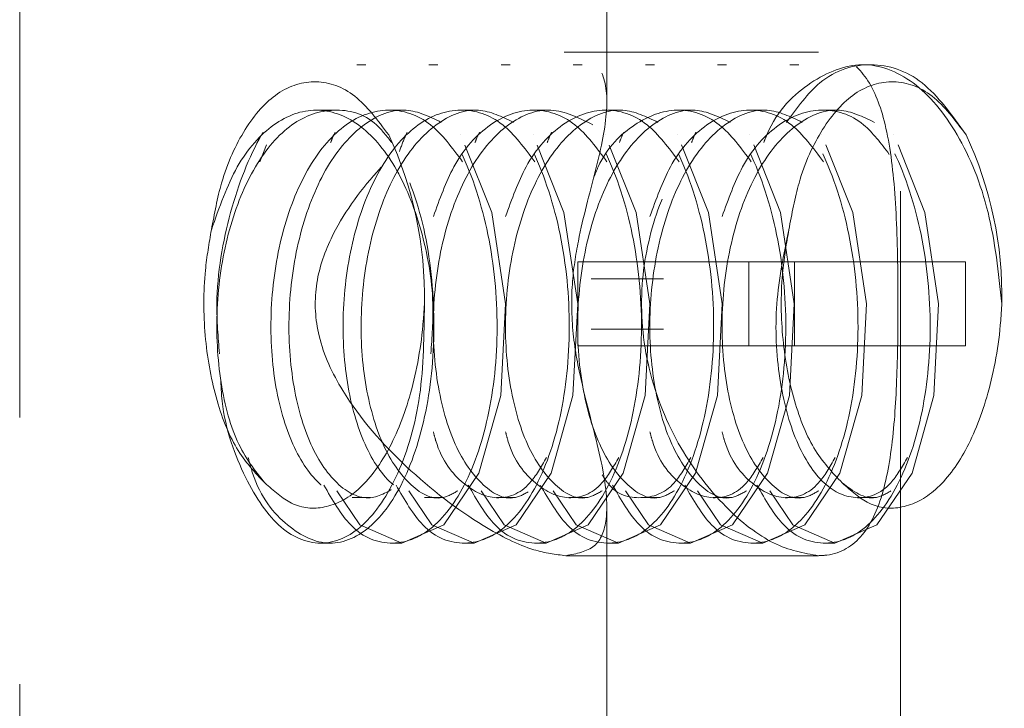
# Model space of a CAD drawing. Header units: millimetres. Extents: x 373 to 928, y 275 to 747.
# Tile 98 of 117: x 845.48 to 847.83, y 396.6 to 398.24. Entities that reach past the tile are written whole.
import ezdxf

# ---------------------------------------------------------------- set-up
doc = ezdxf.new("R2010")
doc.units = ezdxf.units.MM
doc.linetypes.add('HIDDEN', pattern=[1.905, 1.27, -0.635])

msp = doc.modelspace()

# ---------------------------------------------------------------- linework, layer by layer
at = {"color": 7, "linetype": 'HIDDEN', "lineweight": 18}
for p, q in [((845.4813, 398.5644), (845.4813, 394.6444)), ((846.8813, 398.0428), (846.8813, 398.5644)), ((847.5813, 396.5644), (847.5813, 398.4644)), ((847.386, 398.1654), (846.7794, 398.1654)), ((846.3064, 398.1354), (846.2849, 398.1354)), ((846.4785, 398.1354), (846.457, 398.1354)), ((846.6506, 398.1354), (846.6291, 398.1354)), ((846.8227, 398.1354), (846.8012, 398.1354)), ((846.9948, 398.1354), (846.9733, 398.1354)), ((847.1669, 398.1354), (847.1454, 398.1354)), ((847.339, 398.1354), (847.3175, 398.1354)), ((846.2309, 398.0272), (846.1879, 398.0272)), ((846.403, 398.0272), (846.36, 398.0272)), ((846.5751, 398.0272), (846.5321, 398.0272)), ((846.7472, 398.0272), (846.7042, 398.0272)), ((846.9193, 398.0272), (846.8763, 398.0272)), ((847.0914, 398.0272), (847.0484, 398.0272)), ((847.2635, 398.0272), (847.2205, 398.0272)), ((847.4356, 398.0272), (847.3926, 398.0272)), ((846.8125, 397.6654), (847.2201, 397.6654)), ((846.8125, 397.4654), (846.8125, 397.6654)), ((847.2201, 397.6654), (847.2201, 397.4654)), ((847.2201, 397.6654), (847.7364, 397.6654)), ((847.3288, 397.4654), (847.3288, 397.6654)), ((847.7364, 397.6654), (847.7364, 397.4654)), ((847.0163, 397.6254), (846.8442, 397.6254)), ((846.8442, 397.5054), (847.0163, 397.5054)), ((847.2201, 397.4654), (846.8125, 397.4654)), ((847.2201, 397.4654), (847.7364, 397.4654)), ((846.2743, 397.1037), (846.3174, 397.1037)), ((846.4464, 397.1037), (846.4895, 397.1037)), ((846.6185, 397.1037), (846.6616, 397.1037)), ((846.7906, 397.1037), (846.8336, 397.1037)), ((846.9627, 397.1037), (847.0057, 397.1037)), ((847.1348, 397.1037), (847.1778, 397.1037)), ((847.3069, 397.1037), (847.3499, 397.1037)), ((847.479, 397.1037), (847.522, 397.1037)), ((846.8813, 394.6444), (846.8813, 397.0896)), ((846.1989, 396.9954), (846.2204, 396.9954)), ((846.371, 396.9954), (846.3925, 396.9954)), ((846.5431, 396.9954), (846.5646, 396.9954)), ((846.7152, 396.9954), (846.7367, 396.9954)), ((846.8873, 396.9954), (846.9088, 396.9954)), ((847.0594, 396.9954), (847.0809, 396.9954)), ((847.2314, 396.9954), (847.253, 396.9954)), ((847.4035, 396.9954), (847.4251, 396.9954)), ((846.7837, 396.9654), (847.386, 396.9654))]:
    msp.add_line(p, q, dxfattribs=at)
at = {"color": 7, "linetype": 'HIDDEN', "lineweight": 18, "flags": 128}
for points in [[(846.2372, 397.1201), (846.2921, 397.0388), (846.3925, 396.9954), (846.4929, 397.0388), (846.5763, 397.1624), (846.6285, 397.3473), (846.6399, 397.5654), (846.607, 397.7836), (846.5333, 397.9685), (846.5333, 397.9685), (846.4283, 398.092), (846.3064, 398.1354), (846.1845, 398.092), (846.0796, 397.9685), (846.054, 397.9042)], [(846.4093, 397.1201), (846.4642, 397.0388), (846.5646, 396.9954), (846.665, 397.0388), (846.7484, 397.1624), (846.8006, 397.3473), (846.812, 397.5654), (846.7791, 397.7836), (846.7054, 397.9685), (846.7054, 397.9685), (846.6004, 398.092), (846.4785, 398.1354), (846.3566, 398.092), (846.2768, 397.9981)], [(846.5814, 397.1201), (846.6363, 397.0388), (846.7367, 396.9954), (846.837, 397.0388), (846.9205, 397.1624), (846.9727, 397.3473), (846.9841, 397.5654), (846.9512, 397.7836), (846.8775, 397.9685), (846.8775, 397.9685), (846.7725, 398.092), (846.6506, 398.1354), (846.5287, 398.092), (846.4489, 397.9981)], [(846.7535, 397.1201), (846.8084, 397.0388), (846.9088, 396.9954), (847.0091, 397.0388), (847.0926, 397.1624), (847.1448, 397.3473), (847.1561, 397.5654), (847.1233, 397.7836), (847.0496, 397.9685), (847.0496, 397.9685), (846.9446, 398.092), (846.8227, 398.1354), (846.7008, 398.092), (846.621, 397.9981)], [(846.9256, 397.1201), (846.9805, 397.0388), (847.0809, 396.9954), (847.1812, 397.0388), (847.2647, 397.1624), (847.3169, 397.3473), (847.3282, 397.5654), (847.2954, 397.7836), (847.2217, 397.9685), (847.2217, 397.9685), (847.1167, 398.092), (846.9948, 398.1354), (846.8729, 398.092), (846.7931, 397.9981)], [(847.0977, 397.1201), (847.1526, 397.0388), (847.253, 396.9954), (847.3533, 397.0388), (847.4368, 397.1624), (847.489, 397.3473), (847.5003, 397.5654), (847.4675, 397.7836), (847.3938, 397.9685), (847.3938, 397.9685), (847.2888, 398.092), (847.1669, 398.1354), (847.045, 398.092), (846.9652, 397.9981)], [(847.2698, 397.1201), (847.3247, 397.0388), (847.4251, 396.9954), (847.5254, 397.0388), (847.6089, 397.1624), (847.6611, 397.3473), (847.6724, 397.5654), (847.6396, 397.7836), (847.5659, 397.9685), (847.5659, 397.9685), (847.4609, 398.092), (847.339, 398.1354), (847.2171, 398.092), (847.1373, 397.9981)]]:
    msp.add_lwpolyline(points, dxfattribs=at)
at = {"color": 7, "linetype": 'HIDDEN', "lineweight": 18}
for centre, radius, start, end in [((846.1813, 374.7659), 24.6, 0, 87.43714), ((845.5352, 397.5837), 0.9112, 358.8532, 24.9798), ((846.912, 397.5837), 0.9112, 358.8532, 24.9798)]:
    msp.add_arc(centre, radius, start, end, dxfattribs=at)
for points, knots in [([(846.7837, 396.9654), (846.8089, 396.9702), (846.8594, 396.9797), (846.8877, 397.0571), (846.8739, 397.1833), (846.8295, 397.335), (846.7985, 397.4849), (846.7951, 397.6078), (846.8168, 397.7453), (846.8566, 397.8863), (846.8863, 398.0225), (846.8782, 398.1194), (846.8274, 398.1675), (846.7427, 398.167), (846.6321, 398.1237), (846.4899, 398.0338), (846.3401, 397.8997), (846.2279, 397.747), (846.1811, 397.6089), (846.1889, 397.4795), (846.2616, 397.3268), (846.4024, 397.1685), (846.5685, 397.0415), (846.7026, 396.975), (846.7592, 396.9683), (846.7837, 396.9654)], [0, 0, 0, 0, 0.041783, 0.083385, 0.14083, 0.19946, 0.230384, 0.261642, 0.28818, 0.336694, 0.389212, 0.438984, 0.479919, 0.520996, 0.559122, 0.600383, 0.662464, 0.710364, 0.739559, 0.76898, 0.804135, 0.863125, 0.924882, 0.967518, 1, 1, 1, 1]), ([(847.386, 396.9654), (847.351, 396.9715), (847.2811, 396.9836), (847.1607, 397.0772), (847.0503, 397.2189), (846.9731, 397.4049), (846.9556, 397.607), (846.9967, 397.795), (847.0814, 397.9591), (847.1978, 398.0896), (847.3227, 398.1645), (847.4278, 398.1708), (847.5019, 398.1154), (847.5476, 398.0059), (847.5697, 397.8454), (847.576, 397.6493), (847.5755, 397.4499), (847.568, 397.2706), (847.5458, 397.1172), (847.4966, 397.0054), (847.4339, 396.9674), (847.3927, 396.9657), (847.386, 396.9654)], [0, 0, 0, 0, 0.050489, 0.100886, 0.15371, 0.209277, 0.262015, 0.310461, 0.359999, 0.413988, 0.469315, 0.520966, 0.5699, 0.620389, 0.674682, 0.729889, 0.780642, 0.828795, 0.879954, 0.935137, 0.989415, 1, 1, 1, 1]), ([(846.2065, 397.1337), (846.2269, 397.0983), (846.2738, 397.017), (846.3715, 396.982), (846.4741, 397.0247), (846.5602, 397.152), (846.614, 397.3416), (846.6259, 397.5654), (846.5925, 397.7892), (846.5171, 397.979), (846.4097, 398.1058), (846.2849, 398.1503), (846.1602, 398.1058), (846.0524, 397.9788), (845.9787, 397.7898), (845.945, 397.5978), (845.9544, 397.486), (845.9577, 397.4467)], [0, 0, 0, 0, 0.05364, 0.12351, 0.193381, 0.263251, 0.333122, 0.402992, 0.472863, 0.542733, 0.612604, 0.682474, 0.752345, 0.822216, 0.892086, 0.961957, 1, 1, 1, 1]), ([(846.3786, 397.1337), (846.399, 397.0983), (846.4459, 397.017), (846.5436, 396.982), (846.6462, 397.0247), (846.7323, 397.152), (846.7861, 397.3416), (846.798, 397.5654), (846.7646, 397.7892), (846.6892, 397.979), (846.582, 398.1055), (846.4564, 398.1512), (846.3345, 398.1023), (846.2517, 398.0248), (846.2252, 397.9561), (846.2227, 397.9498)], [0, 0, 0, 0, 0.064684, 0.14894, 0.233197, 0.317454, 0.40171, 0.485967, 0.570223, 0.65448, 0.738737, 0.822993, 0.90725, 0.991506, 1, 1, 1, 1]), ([(846.5507, 397.1337), (846.5711, 397.0983), (846.618, 397.017), (846.7157, 396.982), (846.8183, 397.0247), (846.9044, 397.152), (846.9582, 397.3416), (846.9701, 397.5654), (846.9367, 397.7892), (846.8613, 397.979), (846.754, 398.1056), (846.6286, 398.151), (846.5062, 398.103), (846.4203, 398.0191), (846.3916, 397.9425), (846.3866, 397.9291)], [0, 0, 0, 0, 0.0640788, 0.1475472, 0.2310156, 0.314484, 0.3979523, 0.4814207, 0.5648891, 0.6483575, 0.7318259, 0.8152943, 0.8987627, 0.9822311, 1, 1, 1, 1]), ([(846.7228, 397.1337), (846.7432, 397.0983), (846.7901, 397.017), (846.8878, 396.982), (846.9904, 397.0247), (847.0765, 397.152), (847.1303, 397.3416), (847.1422, 397.5654), (847.1088, 397.7892), (847.0334, 397.979), (846.9262, 398.1055), (846.8006, 398.1512), (846.6787, 398.1023), (846.5959, 398.0248), (846.5693, 397.9561), (846.5669, 397.9498)], [0, 0, 0, 0, 0.0646839, 0.1489405, 0.233197, 0.3174536, 0.4017102, 0.4859668, 0.5702234, 0.6544799, 0.7387365, 0.8229931, 0.9072497, 0.9915063, 1, 1, 1, 1]), ([(846.8949, 397.1337), (846.9153, 397.0983), (846.9622, 397.017), (847.0599, 396.982), (847.1625, 397.0247), (847.2486, 397.152), (847.3024, 397.3416), (847.3143, 397.5654), (847.2809, 397.7892), (847.2055, 397.979), (847.0983, 398.1055), (846.9727, 398.1512), (846.8508, 398.1023), (846.768, 398.0248), (846.7414, 397.9561), (846.739, 397.9498)], [0, 0, 0, 0, 0.064684, 0.14894, 0.233197, 0.317454, 0.40171, 0.485967, 0.570223, 0.65448, 0.738737, 0.822993, 0.90725, 0.991506, 1, 1, 1, 1]), ([(847.067, 397.1337), (847.0874, 397.0983), (847.1343, 397.017), (847.232, 396.982), (847.3346, 397.0247), (847.4207, 397.152), (847.4745, 397.3416), (847.4864, 397.5654), (847.453, 397.7892), (847.3776, 397.979), (847.2703, 398.1055), (847.1448, 398.1512), (847.0229, 398.1023), (846.9401, 398.0248), (846.9135, 397.9561), (846.9111, 397.9498)], [0, 0, 0, 0, 0.064684, 0.14894, 0.233197, 0.317454, 0.40171, 0.485967, 0.570223, 0.65448, 0.738737, 0.822993, 0.90725, 0.991506, 1, 1, 1, 1]), ([(847.2391, 397.1337), (847.2595, 397.0983), (847.3064, 397.017), (847.4041, 396.982), (847.5067, 397.0247), (847.5928, 397.152), (847.6466, 397.3416), (847.6585, 397.5654), (847.6251, 397.7892), (847.5497, 397.979), (847.4424, 398.1055), (847.3169, 398.1512), (847.195, 398.1023), (847.1122, 398.0248), (847.0856, 397.9561), (847.0832, 397.9498)], [0, 0, 0, 0, 0.0646839, 0.1489405, 0.233197, 0.3174536, 0.4017102, 0.4859668, 0.5702234, 0.6544799, 0.7387365, 0.8229931, 0.9072497, 0.9915063, 1, 1, 1, 1]), ([(847.823, 397.5654), (847.8151, 397.64), (847.7992, 397.7892), (847.7212, 397.979), (847.6147, 398.1055), (847.4889, 398.1512), (847.3671, 398.1023), (847.2843, 398.0248), (847.2577, 397.9561), (847.2553, 397.9498)], [0, 0, 0, 0, 0.163913, 0.327825, 0.491738, 0.655651, 0.819564, 0.983476, 1, 1, 1, 1]), ([(847.738, 397.9685), (847.7044, 398.0153), (847.6372, 398.1089), (847.5113, 398.1481), (847.3945, 398.1142), (847.3351, 398.0331), (847.3094, 397.9981)], [0, 0, 0, 0, 0.265935, 0.531871, 0.797806, 1, 1, 1, 1]), ([(846.3612, 397.9685), (846.3352, 398.0031), (846.2831, 398.0725), (846.1884, 398.1046), (846.0958, 398.0777), (846.0168, 397.9895), (845.9625, 397.8715), (845.9456, 397.7803), (845.9385, 397.7421)], [0, 0, 0, 0, 0.180993, 0.361929, 0.542771, 0.71431, 0.880636, 1, 1, 1, 1]), ([(847.738, 397.9685), (847.7119, 398.0031), (847.6598, 398.0725), (847.5652, 398.1046), (847.4726, 398.0777), (847.3936, 397.9895), (847.3393, 397.8715), (847.3223, 397.7803), (847.3153, 397.7421)], [0, 0, 0, 0, 0.180993, 0.361929, 0.542771, 0.71431, 0.880636, 1, 1, 1, 1]), ([(846.4616, 397.4467), (846.4646, 397.486), (846.472, 397.584), (846.4425, 397.7471), (846.3805, 397.9003), (846.2912, 398.0031), (846.188, 398.0393), (846.0854, 398.0028), (845.9944, 397.9017), (845.9571, 397.7953), (845.9385, 397.7421)], [0, 0, 0, 0, 0.087607, 0.217949, 0.348291, 0.478633, 0.608975, 0.739316, 0.869658, 1, 1, 1, 1]), ([(846.3686, 397.9498), (846.3567, 397.965), (846.3164, 398.0163), (846.2304, 398.037), (846.1282, 398.0037), (846.0389, 397.9003), (845.9759, 397.7468), (845.9467, 397.5652), (845.9545, 397.3849), (845.9953, 397.2274), (846.0423, 397.1684), (846.0658, 397.1388)], [0, 0, 0, 0, 0.0500498, 0.1687936, 0.2875373, 0.4062811, 0.5250249, 0.6437687, 0.7625124, 0.8812562, 1, 1, 1, 1]), ([(846.5374, 397.9042), (846.5129, 397.9372), (846.4605, 398.0077), (846.3598, 398.0383), (846.2572, 398.0034), (846.168, 397.9004), (846.1049, 397.7467), (846.0758, 397.5654), (846.0834, 397.3841), (846.125, 397.2304), (846.1925, 397.1277), (846.2743, 397.0916), (846.3554, 397.1281), (846.4244, 397.2284), (846.4472, 397.3336), (846.4584, 397.3856)], [0, 0, 0, 0, 0.068247, 0.146027, 0.223807, 0.301587, 0.379367, 0.457147, 0.534927, 0.612706, 0.690486, 0.768266, 0.846046, 0.923826, 1, 1, 1, 1]), ([(846.4866, 397.9981), (846.459, 398.0116), (846.3979, 398.0413), (846.2999, 398.0019), (846.2111, 397.9008), (846.148, 397.7466), (846.1188, 397.5654), (846.1264, 397.3842), (846.1681, 397.2301), (846.2354, 397.1289), (846.3138, 397.0894), (846.3624, 397.1197), (846.3848, 397.1337)], [0, 0, 0, 0, 0.085464, 0.188763, 0.292062, 0.39536, 0.498659, 0.601957, 0.705256, 0.808554, 0.911853, 1, 1, 1, 1]), ([(846.7095, 397.9042), (846.685, 397.9372), (846.6326, 398.0077), (846.5319, 398.0383), (846.4293, 398.0034), (846.3401, 397.9004), (846.277, 397.7467), (846.2479, 397.5654), (846.2555, 397.3841), (846.2971, 397.2305), (846.3648, 397.1273), (846.4457, 397.0932), (846.5189, 397.1181), (846.5526, 397.1772), (846.5653, 397.1995)], [0, 0, 0, 0, 0.076407, 0.163486, 0.250565, 0.337644, 0.424723, 0.511802, 0.598881, 0.68596, 0.773039, 0.860118, 0.947197, 1, 1, 1, 1]), ([(846.6587, 397.9981), (846.6311, 398.0116), (846.57, 398.0413), (846.472, 398.0019), (846.3832, 397.9008), (846.32, 397.7467), (846.2909, 397.5654), (846.2985, 397.3843), (846.3402, 397.2298), (846.4074, 397.1301), (846.4754, 397.0911), (846.514, 397.1131), (846.5262, 397.1201)], [0, 0, 0, 0, 0.089027, 0.196632, 0.304236, 0.411841, 0.519445, 0.62705, 0.734654, 0.842259, 0.949864, 1, 1, 1, 1]), ([(846.8482, 397.992), (846.8148, 398.0087), (846.7481, 398.0422), (846.6441, 398.0023), (846.5553, 397.9006), (846.4921, 397.7467), (846.463, 397.5654), (846.4706, 397.3843), (846.5123, 397.2298), (846.5795, 397.1301), (846.6475, 397.0911), (846.6861, 397.1131), (846.6983, 397.1201)], [0, 0, 0, 0, 0.105642, 0.211284, 0.316926, 0.422568, 0.52821, 0.633852, 0.739494, 0.845136, 0.950778, 1, 1, 1, 1]), ([(846.8816, 397.9042), (846.8571, 397.9371), (846.8047, 398.0076), (846.7039, 398.0385), (846.602, 398.0027), (846.5164, 397.9098), (846.4827, 397.8153), (846.4678, 397.7736)], [0, 0, 0, 0, 0.188, 0.402259, 0.616518, 0.830777, 1, 1, 1, 1]), ([(847.0029, 397.9981), (846.9753, 398.0116), (846.9142, 398.0413), (846.8162, 398.0019), (846.7274, 397.9008), (846.6642, 397.7467), (846.6351, 397.5654), (846.6427, 397.3843), (846.6844, 397.2298), (846.7516, 397.1301), (846.8196, 397.0911), (846.8582, 397.1131), (846.8704, 397.1201)], [0, 0, 0, 0, 0.089027, 0.196632, 0.304236, 0.411841, 0.519445, 0.62705, 0.734654, 0.842259, 0.949864, 1, 1, 1, 1]), ([(847.0537, 397.9042), (847.0292, 397.9371), (846.9768, 398.0076), (846.876, 398.0385), (846.7741, 398.0027), (846.6885, 397.9098), (846.6547, 397.8153), (846.6399, 397.7736)], [0, 0, 0, 0, 0.188, 0.402259, 0.616518, 0.830777, 1, 1, 1, 1]), ([(847.175, 397.9981), (847.1474, 398.0116), (847.0863, 398.0413), (846.9883, 398.0019), (846.8995, 397.9008), (846.8363, 397.7467), (846.8072, 397.5654), (846.8148, 397.3843), (846.8565, 397.2298), (846.9237, 397.1301), (846.9917, 397.0911), (847.0303, 397.1131), (847.0425, 397.1201)], [0, 0, 0, 0, 0.089027, 0.196632, 0.304236, 0.411841, 0.519445, 0.62705, 0.734654, 0.842259, 0.949864, 1, 1, 1, 1]), ([(847.2258, 397.9042), (847.2013, 397.9371), (847.1489, 398.0075), (847.0478, 398.039), (846.9472, 398.001), (846.8768, 397.9344), (846.8534, 397.8745), (846.8498, 397.8655)], [0, 0, 0, 0, 0.21643, 0.46309, 0.709749, 0.956409, 1, 1, 1, 1]), ([(847.3471, 397.9981), (847.3195, 398.0116), (847.2584, 398.0413), (847.1604, 398.0019), (847.0716, 397.9008), (847.0084, 397.7467), (846.9793, 397.5654), (846.9869, 397.3843), (847.0286, 397.2298), (847.0958, 397.1301), (847.1638, 397.0911), (847.2024, 397.1131), (847.2146, 397.1201)], [0, 0, 0, 0, 0.0890271, 0.1966316, 0.3042362, 0.4118408, 0.5194453, 0.6270499, 0.7346545, 0.842259, 0.9498636, 1, 1, 1, 1]), ([(847.3979, 397.9042), (847.3734, 397.9371), (847.321, 398.0076), (847.2202, 398.0385), (847.1183, 398.0027), (847.0327, 397.9098), (846.9989, 397.8153), (846.9841, 397.7736)], [0, 0, 0, 0, 0.188, 0.402259, 0.616518, 0.830777, 1, 1, 1, 1]), ([(847.5192, 397.9981), (847.4916, 398.0116), (847.4305, 398.0413), (847.3325, 398.0019), (847.2437, 397.9008), (847.1805, 397.7467), (847.1514, 397.5654), (847.159, 397.3843), (847.2007, 397.2298), (847.2679, 397.1301), (847.3359, 397.0911), (847.3745, 397.1131), (847.3867, 397.1201)], [0, 0, 0, 0, 0.089027, 0.196632, 0.304236, 0.411841, 0.519445, 0.62705, 0.734654, 0.842259, 0.949864, 1, 1, 1, 1]), ([(847.5546, 397.9219), (847.535, 397.9479), (847.4873, 398.0109), (847.3921, 398.0381), (847.2904, 398.0028), (847.2048, 397.9098), (847.171, 397.8153), (847.1562, 397.7736)], [0, 0, 0, 0, 0.156089, 0.378769, 0.601448, 0.824127, 1, 1, 1, 1]), ([(846.0261, 397.1995), (846.0294, 397.1869), (846.0493, 397.1111), (846.1191, 397.0279), (846.2199, 396.9798), (846.3238, 397.0253), (846.4095, 397.1518), (846.4635, 397.3418), (846.4749, 397.5647), (846.4433, 397.792), (846.3886, 397.9097), (846.3612, 397.9685)], [0, 0, 0, 0, 0.024495, 0.146433, 0.268371, 0.39031, 0.512248, 0.634186, 0.756124, 0.878062, 1, 1, 1, 1]), ([(845.9385, 397.7421), (845.933, 397.7103), (845.919, 397.6293), (845.9195, 397.4887), (845.9455, 397.3403), (845.9951, 397.2131), (846.0422, 397.1637), (846.0658, 397.1388)], [0, 0, 0, 0, 0.139306, 0.354004, 0.568701, 0.783398, 1, 1, 1, 1]), ([(847.3153, 397.7421), (847.3032, 397.6836), (847.279, 397.5667), (847.2885, 397.3838), (847.3295, 397.2306), (847.3974, 397.1273), (847.4783, 397.0932), (847.5515, 397.1181), (847.5852, 397.1772), (847.5979, 397.1995)], [0, 0, 0, 0, 0.151369, 0.302738, 0.454106, 0.605475, 0.756844, 0.908213, 1, 1, 1, 1]), ([(847.3153, 397.7421), (847.3098, 397.7103), (847.2957, 397.6293), (847.2962, 397.4887), (847.3223, 397.3403), (847.3719, 397.2131), (847.4189, 397.1637), (847.4426, 397.1388)], [0, 0, 0, 0, 0.139306, 0.354004, 0.568701, 0.783398, 1, 1, 1, 1]), ([(845.9608, 397.3856), (845.9613, 397.3727), (845.9647, 397.2866), (846.0121, 397.1531), (846.095, 397.0248), (846.199, 396.9807), (846.3022, 397.0251), (846.3875, 397.1519), (846.4439, 397.3416), (846.4455, 397.4908), (846.4463, 397.5654)], [0, 0, 0, 0, 0.024491, 0.16385, 0.303208, 0.442566, 0.581925, 0.721283, 0.860642, 1, 1, 1, 1]), ([(846.0658, 397.1388), (846.0867, 397.1201), (846.1316, 397.0799), (846.2101, 397.074), (846.2911, 397.1153), (846.3633, 397.2114), (846.4183, 397.3515), (846.4412, 397.4784), (846.4455, 397.5522), (846.4463, 397.5654)], [0, 0, 0, 0, 0.13232, 0.284052, 0.445072, 0.611193, 0.78021, 0.960757, 1, 1, 1, 1]), ([(847.4426, 397.1388), (847.4635, 397.1201), (847.5083, 397.0799), (847.5869, 397.074), (847.6679, 397.1153), (847.7401, 397.2114), (847.7951, 397.3515), (847.8179, 397.4784), (847.8223, 397.5522), (847.823, 397.5654)], [0, 0, 0, 0, 0.1323204, 0.2840517, 0.4450723, 0.6111933, 0.7802102, 0.9607573, 1, 1, 1, 1]), ([(846.4678, 397.2603), (846.4696, 397.2531), (846.4844, 397.195), (846.5386, 397.1298), (846.6173, 397.0925), (846.6911, 397.1182), (846.7247, 397.1772), (846.7374, 397.1995)], [0, 0, 0, 0, 0.038099, 0.304821, 0.571543, 0.838265, 1, 1, 1, 1]), ([(846.6399, 397.2603), (846.6417, 397.2531), (846.6564, 397.195), (846.7107, 397.1298), (846.7894, 397.0925), (846.8632, 397.1182), (846.8968, 397.1772), (846.9095, 397.1995)], [0, 0, 0, 0, 0.038099, 0.304821, 0.571543, 0.838265, 1, 1, 1, 1]), ([(846.9841, 397.2603), (846.9859, 397.2531), (847.0006, 397.195), (847.0549, 397.1298), (847.1336, 397.0925), (847.2074, 397.1182), (847.241, 397.1772), (847.2537, 397.1995)], [0, 0, 0, 0, 0.038099, 0.304821, 0.571543, 0.838265, 1, 1, 1, 1]), ([(847.1562, 397.2603), (847.158, 397.2531), (847.1727, 397.195), (847.227, 397.1298), (847.3057, 397.0925), (847.3795, 397.1182), (847.4131, 397.1772), (847.4258, 397.1995)], [0, 0, 0, 0, 0.0380995, 0.3048213, 0.5715431, 0.838265, 1, 1, 1, 1]), ([(846.8705, 397.1583), (846.8747, 397.1515), (846.9003, 397.1098), (846.963, 397.0967), (847.0351, 397.1176), (847.0688, 397.1771), (847.0816, 397.1995)], [0, 0, 0, 0, 0.0694514, 0.4264785, 0.7835056, 1, 1, 1, 1]), ([(847.4426, 397.1388), (847.469, 397.1191), (847.5077, 397.0902), (847.5465, 397.1129), (847.5588, 397.1201)], [0, 0, 0, 0, 0.68216, 1, 1, 1, 1])]:
    msp.add_open_spline(points, degree=3, knots=knots, dxfattribs=at)

doc.saveas('drawing.dxf')
